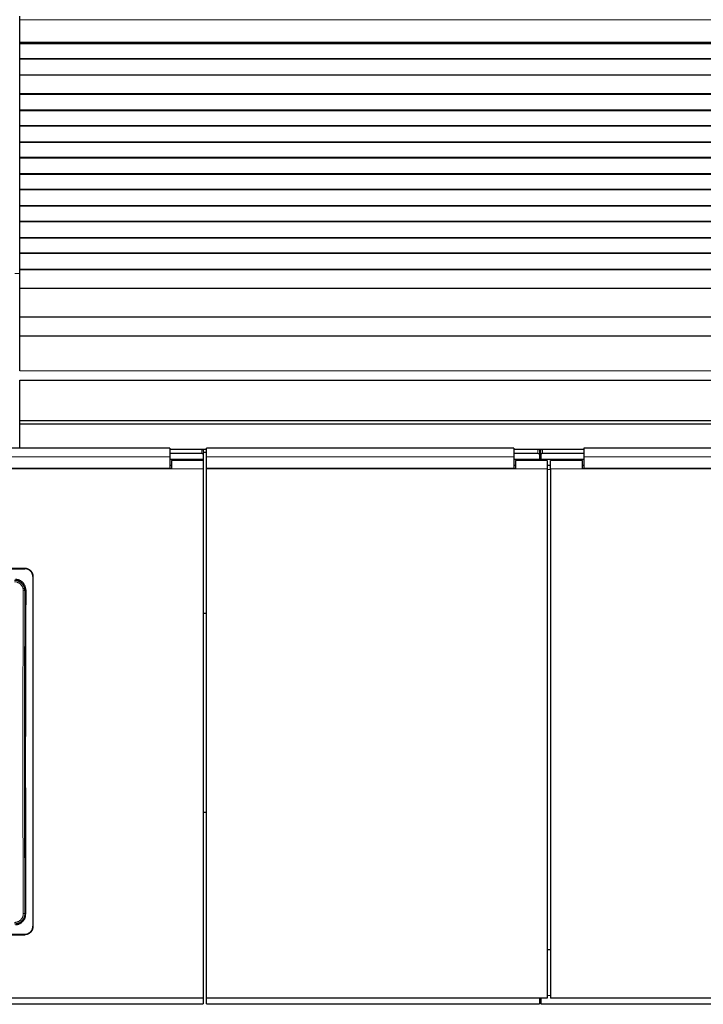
# Model space of a CAD drawing. Header units: inches. Extents: x 0 to 20790, y -12 to 14700.
# Tile 188 of 256: x 6038 to 6468, y 10877 to 11495. Entities that reach past the tile are written whole.
import ezdxf

# ---------------------------------------------------------------- set-up
doc = ezdxf.new("R2010")
doc.units = ezdxf.units.IN
doc.layers.add('1', color=7, linetype='Continuous', true_color=0xffffff)
doc.layers.add('254', color=7, linetype='Continuous', true_color=0xffffff)
doc.styles.add('latin_extended', font='simplex.shx')
doc.dimstyles.get("Standard").update_dxf_attribs({"dimtxt": 0.18, "dimasz": 0.18, "dimexe": 0.18, "dimexo": 0.0625, "dimgap": 0.09, "dimtad": 0, "dimtih": 1, "dimtoh": 1, "dimdec": 4, "dimzin": 0, "dimdsep": 46, "dimtxsty": 'Standard', "dimcen": 0.09, "dimadec": 0, "dimazin": 0, "dimtfac": 1, "dimtdec": 4, "dimtofl": 0, "dimtmove": 0, "dimatfit": 3, "dimfxl": 1, "dimtolj": 1, "dimtzin": 0, "dimarcsym": 0})

# ---------------------------------------------------------------- blocks, each defined once
blk = doc.blocks.new('_U12')
at = {"layer": '254', "color": 3, "linetype": 'Continuous', "lineweight": 13, "transparency": 16777216}
for p, q in [((1084.96, 11094.09), (1084.96, 8079.95)), ((8069.96, 9257.09), (8069.96, 8079.95)), ((1207.46, 8114.95), (7947.46, 8114.95))]:
    blk.add_line(p, q, dxfattribs=at)
at = {"layer": '254', "color": 3, "transparency": 16777216}
for points in [[(1207.46, 8135.36), (1207.46, 8094.53), (1084.96, 8114.95)], [(7947.46, 8094.53), (7947.46, 8135.36), (8069.96, 8114.95)]]:
    blk.add_solid(points, dxfattribs=at)
at = {"layer": 'Defpoints', "color": 0, "transparency": 16777216}
for p in [(1084.96, 11129.09), (8069.96, 9292.09), (8069.96, 8114.95)]:
    blk.add_point(p, dxfattribs=at)
at = {"layer": '254', "color": 2, "lineweight": 13, "transparency": 16777216, "insert": (4361.62, 8298.7), "char_height": 122.5, "attachment_point": 1, "style": 'latin_extended'}
blk.add_mtext('\\A1;6985', dxfattribs=at)

msp = doc.modelspace()

# ---------------------------------------------------------------- linework, layer by layer
at = {"layer": '1', "color": 2, "linetype": 'Continuous', "lineweight": 25}
for p, q in [((6038.456, 11495.303), (6038.456, 11497.577)), ((6038.456, 11481.161), (6038.456, 11495.303)), ((6038.456, 11480.445), (6038.456, 11481.161)), ((6038.456, 11480.195), (6038.456, 11480.445)), ((7015.456, 11480.445), (6038.456, 11480.445)), ((7015.456, 11480.195), (6038.456, 11480.195)), ((6038.456, 11470.695), (6038.456, 11480.195)), ((6038.456, 11470.445), (6038.456, 11470.695)), ((7015.456, 11470.695), (6038.456, 11470.695)), ((6038.456, 11460.445), (6038.456, 11470.445)), ((7015.456, 11470.445), (6038.456, 11470.445)), ((7015.456, 11460.445), (6038.456, 11460.445)), ((6038.456, 11448.695), (6038.456, 11460.445)), ((6038.456, 11448.445), (6038.456, 11448.695)), ((7015.456, 11448.695), (6038.456, 11448.695)), ((6038.456, 11438.445), (6038.456, 11448.445)), ((7015.456, 11448.445), (6038.456, 11448.445)), ((6038.456, 11438.195), (6038.456, 11438.445)), ((7015.456, 11438.445), (6038.456, 11438.445)), ((7015.456, 11438.195), (6038.456, 11438.195)), ((6038.456, 11428.695), (6038.456, 11438.195)), ((6038.456, 11428.445), (6038.456, 11428.695)), ((7015.456, 11428.695), (6038.456, 11428.695)), ((6038.456, 11418.445), (6038.456, 11428.445)), ((7015.456, 11428.445), (6038.456, 11428.445)), ((6038.456, 11418.195), (6038.456, 11418.445)), ((7015.456, 11418.445), (6038.456, 11418.445)), ((7015.456, 11418.195), (6038.456, 11418.195)), ((6038.456, 11408.695), (6038.456, 11418.195)), ((6038.456, 11408.445), (6038.456, 11408.695)), ((7015.456, 11408.695), (6038.456, 11408.695)), ((6038.456, 11398.445), (6038.456, 11408.445)), ((7015.456, 11408.445), (6038.456, 11408.445)), ((6038.456, 11398.195), (6038.456, 11398.445)), ((7015.456, 11398.445), (6038.456, 11398.445)), ((7015.456, 11398.195), (6038.456, 11398.195)), ((6038.456, 11388.695), (6038.456, 11398.195)), ((6038.456, 11388.445), (6038.456, 11388.695)), ((7015.456, 11388.695), (6038.456, 11388.695)), ((6038.456, 11378.445), (6038.456, 11388.445)), ((7015.456, 11388.445), (6038.456, 11388.445)), ((7015.456, 11378.445), (6038.456, 11378.445)), ((6038.456, 11378.195), (6038.456, 11378.445)), ((6038.456, 11368.695), (6038.456, 11378.195)), ((7015.456, 11378.195), (6038.456, 11378.195)), ((6038.456, 11368.445), (6038.456, 11368.695)), ((7015.456, 11368.695), (6038.456, 11368.695)), ((6038.456, 11358.445), (6038.456, 11368.445)), ((7015.456, 11368.445), (6038.456, 11368.445)), ((6038.456, 11358.195), (6038.456, 11358.445)), ((7015.456, 11358.445), (6038.456, 11358.445)), ((6038.456, 11348.695), (6038.456, 11358.195)), ((7015.456, 11358.195), (6038.456, 11358.195)), ((6038.456, 11348.445), (6038.456, 11348.695)), ((7015.456, 11348.695), (6038.456, 11348.695)), ((6038.456, 11338.445), (6038.456, 11348.445)), ((7015.456, 11348.445), (6038.456, 11348.445)), ((6038.456, 11338.195), (6038.456, 11338.445)), ((7015.456, 11338.445), (6038.456, 11338.445)), ((6038.456, 11326.462), (6038.456, 11338.195)), ((7015.456, 11338.195), (6038.456, 11338.195)), ((6038.456, 11308.65), (6038.456, 11326.462)), ((7015.456, 11326.462), (6038.456, 11326.462)), ((6038.456, 11296.69), (6038.456, 11308.65)), ((7015.456, 11308.65), (6038.456, 11308.65)), ((6038.456, 11274.827), (6038.456, 11296.69)), ((7015.456, 11296.69), (6038.456, 11296.69)), ((6038.456, 11269.107), (7015.456, 11269.107)), ((6038.456, 11243.565), (6038.456, 11269.107)), ((6038.456, 11241.3), (6038.456, 11243.565)), ((7015.456, 11243.565), (6038.456, 11243.565)), ((6038.456, 11226.359), (6038.456, 11241.3)), ((7015.456, 11241.3), (6038.456, 11241.3)), ((6132.706, 11226.359), (5549.706, 11226.359)), ((6132.706, 11226.359), (6132.706, 11220.986)), ((6152.706, 11225.555), (6132.706, 11225.555)), ((6155.665, 11225.449), (6153.33, 11225.449)), ((6153.706, 11225.055), (6153.706, 11222.457)), ((6155.656, 11220.986), (6155.656, 11226.359)), ((6348.706, 11226.359), (6155.656, 11226.359)), ((6348.706, 11226.359), (6348.706, 11220.986)), ((6363.706, 11225.555), (6348.706, 11225.555)), ((6366.102, 11225.449), (6364.331, 11225.449)), ((6364.706, 11225.055), (6364.706, 11222.457)), ((6365.706, 11222.457), (6365.706, 11225.055)), ((6392.706, 11225.555), (6366.706, 11225.555)), ((6975.706, 11226.359), (6392.706, 11226.359)), ((6392.706, 11226.359), (6392.706, 11220.986)), ((6153.656, 11219.253), (6132.696, 11219.253)), ((6152.706, 11222.957), (6132.706, 11222.957)), ((6132.706, 11220.986), (6132.706, 11213.472)), ((6153.706, 11218.547), (6133.706, 11218.547)), ((6133.706, 11218.547), (6133.706, 11213.467)), ((6153.656, 11218.547), (6153.656, 11219.253)), ((6153.706, 11222.457), (6153.706, 11218.546)), ((6153.706, 11218.547), (6153.706, 11213.467)), ((6155.665, 11223.7), (6153.711, 11223.7)), ((6155.656, 11213.472), (6155.656, 11220.986)), ((6364.706, 11219.253), (6348.704, 11219.253)), ((6363.706, 11222.957), (6348.706, 11222.957)), ((6348.706, 11220.986), (6348.706, 11213.472)), ((6349.706, 11218.547), (6349.706, 11213.467)), ((6369.706, 11218.547), (6349.706, 11218.547)), ((6364.706, 11222.457), (6364.706, 11219.253)), ((6365.706, 11219.253), (6364.706, 11219.253)), ((6365.72, 11223.7), (6364.713, 11223.7)), ((6365.706, 11222.457), (6365.706, 11219.253)), ((6392.708, 11219.253), (6365.706, 11219.253)), ((6392.706, 11222.957), (6366.706, 11222.957)), ((6369.706, 11218.547), (6369.706, 11213.467)), ((6371.706, 11213.467), (6371.706, 11218.547)), ((6391.706, 11218.547), (6371.706, 11218.547)), ((6391.706, 11213.467), (6391.706, 11218.547)), ((6392.706, 11220.986), (6392.706, 11213.472)), ((6133.706, 11213.467), (5548.706, 11213.467)), ((6132.706, 11213.472), (5549.706, 11213.472)), ((6133.706, 11215.547), (6132.706, 11215.547)), ((6153.706, 11213.467), (6153.706, 10881.098)), ((6348.706, 11213.472), (6155.656, 11213.472)), ((6155.656, 10881.098), (6155.656, 11213.467)), ((6349.706, 11213.467), (6155.656, 11213.467)), ((6349.706, 11215.547), (6348.706, 11215.547)), ((6371.706, 11215.547), (6369.706, 11215.547)), ((6369.706, 11213.467), (6369.706, 10881.098)), ((6371.706, 11213.467), (6371.706, 10881.098)), ((6392.706, 11215.547), (6391.706, 11215.547)), ((6976.706, 11213.467), (6391.706, 11213.467)), ((6975.706, 11213.472), (6392.706, 11213.472)), ((5639.706, 11150.965), (6041.706, 11150.965)), ((5639.706, 11150.66), (6041.706, 11150.66)), ((6046.706, 11145.989), (6046.706, 10925.916)), ((6155.637, 11122.592), (6153.675, 11122.592)), ((6155.637, 10997.592), (6153.675, 10997.592)), ((5639.706, 10921.205), (6041.706, 10921.205)), ((5639.706, 10920.935), (6041.706, 10920.935)), ((6371.706, 10911.495), (6369.706, 10911.495)), ((6153.706, 10881.098), (5528.706, 10881.098)), ((6153.706, 10881.097), (6153.706, 10877.511)), ((6369.706, 10881.098), (6155.656, 10881.098)), ((6155.656, 10877.511), (6155.656, 10881.097)), ((6364.706, 10881.097), (6364.706, 10877.511)), ((6364.706, 10880.511), (6365.706, 10880.511)), ((6365.706, 10881.097), (6365.706, 10877.511)), ((6996.706, 10881.098), (6371.706, 10881.098)), ((5522.706, 10877.511), (6153.706, 10877.511)), ((6155.656, 10877.511), (6364.706, 10877.511)), ((6365.706, 10877.511), (6996.706, 10877.511))]:
    msp.add_line(p, q, dxfattribs=at)
at = {"layer": '1', "color": 110, "linetype": 'Continuous', "lineweight": 13}
for p, q in [((7015.456, 11495.303), (6038.456, 11495.303)), ((7015.456, 11481.161), (6038.456, 11481.161)), ((6038.458, 11336.042), (6035.456, 11336.042)), ((7015.456, 11274.827), (6038.456, 11274.827)), ((6152.706, 11222.957), (6152.706, 11225.555)), ((6363.706, 11222.957), (6363.706, 11225.555)), ((6366.706, 11225.555), (6366.706, 11222.957)), ((6153.706, 11213.467), (6133.706, 11213.467)), ((6369.706, 11213.467), (6349.706, 11213.467)), ((6391.706, 11213.467), (6371.706, 11213.467)), ((6041.706, 11150.66), (6041.706, 11150.965)), ((6042.251, 11137.379), (6041.7, 11136.827)), ((6041.7, 10934.259), (6042.192, 10933.767)), ((6041.706, 10920.935), (6041.706, 10921.205)), ((6371.71, 10882.78), (6369.709, 10882.78))]:
    msp.add_line(p, q, dxfattribs=at)
at = {"layer": '1', "color": 2, "linetype": 'Continuous', "lineweight": 25}
for centre, major_axis, ratio, start_param, end_param in [((6152.706, 11225.055), (-1, 0), 0.5, 3.1415927, 4.712389), ((6363.706, 11225.055), (-1, 0), 0.5, 3.1415927, 4.712389), ((6366.706, 11225.055), (-1, 0), 0.5, 4.712389, 6.2831853), ((6152.706, 11222.457), (1, 0), 0.5, 0, 1.5707963), ((6363.706, 11222.457), (1, 0), 0.5, 0, 1.5707963), ((6366.706, 11222.457), (1, 0), 0.5, 1.5707963, 3.1415927), ((6104.883, 11028.932), (0, 1200), 0.0524078, 1.480301, 1.6501845)]:
    msp.add_ellipse(centre, major_axis=major_axis, ratio=ratio, start_param=start_param, end_param=end_param, dxfattribs=at)
at = {"layer": '1', "color": 110, "linetype": 'Continuous', "lineweight": 13}
for centre, major_axis, ratio, start_param, end_param in [((6103.314, 11035.543), (0, 1200), 0.0523641, 1.4862214, 1.6553712), ((6040.701, 11136.827), (-1, 0.004), 0.0844733, 3.1941405, 4.7127643), ((6104.312, 11035.543), (0, 1199), 0.0524078, 1.4862214, 1.6553712), ((6040.701, 10934.259), (1, 0.004), 0.0844733, 4.7120137, 6.2306374)]:
    msp.add_ellipse(centre, major_axis=major_axis, ratio=ratio, start_param=start_param, end_param=end_param, dxfattribs=at)
for points, degree in [([(6132.706, 11220.986), (5549.706, 11220.986)], 1), ([(6348.706, 11220.986), (6155.656, 11220.986)], 1), ([(6975.706, 11220.986), (6392.706, 11220.986)], 1), ([(6369.706, 11213.003), (6370.372, 11213.003), (6371.039, 11213.003), (6371.706, 11213.003)], 3)]:
    msp.add_open_spline(points, degree=degree, dxfattribs=at)
at = {"layer": '1', "color": 2, "linetype": 'Continuous', "lineweight": 25}
for points, knots in [([(6041.706, 11150.965), (6041.871, 11150.965), (6042.034, 11150.956), (6042.359, 11150.925), (6042.681, 11150.877), (6042.998, 11150.798), (6043.194, 11150.739), (6043.233, 11150.727), (6043.311, 11150.701), (6043.35, 11150.688), (6043.467, 11150.646), (6043.543, 11150.617), (6043.77, 11150.524), (6044.065, 11150.385), (6044.345, 11150.218), (6044.548, 11150.083), (6044.649, 11150.013), (6044.747, 11149.939), (6044.812, 11149.888), (6044.844, 11149.863), (6045.003, 11149.733), (6045.125, 11149.623), (6045.355, 11149.394), (6045.574, 11149.154), (6045.769, 11148.893), (6045.883, 11148.724), (6045.906, 11148.689), (6045.95, 11148.62), (6045.972, 11148.585), (6046.035, 11148.48), (6046.076, 11148.409), (6046.191, 11148.194), (6046.331, 11147.901), (6046.441, 11147.595), (6046.512, 11147.362), (6046.534, 11147.283), (6046.574, 11147.125), (6046.593, 11147.045), (6046.641, 11146.804), (6046.689, 11146.48), (6046.706, 11146.154), (6046.706, 11145.989)], [0, 0, 0, 0, 0.0625, 0.0625, 0.125, 0.1875, 0.1875, 0.203125, 0.203125, 0.21875, 0.21875, 0.25, 0.25, 0.3125, 0.375, 0.375, 0.40625, 0.421875, 0.421875, 0.4375, 0.4375, 0.5, 0.5, 0.5625, 0.625, 0.625, 0.640625, 0.640625, 0.65625, 0.65625, 0.6875, 0.6875, 0.75, 0.8125, 0.8125, 0.84375, 0.84375, 0.875, 0.875, 0.9375, 1, 1, 1, 1]), ([(6046.706, 11145.685), (6046.706, 11145.849), (6046.698, 11146.012), (6046.666, 11146.335), (6046.618, 11146.656), (6046.539, 11146.971), (6046.479, 11147.166), (6046.467, 11147.205), (6046.441, 11147.283), (6046.428, 11147.322), (6046.386, 11147.438), (6046.356, 11147.514), (6046.262, 11147.74), (6046.123, 11148.033), (6045.956, 11148.311), (6045.82, 11148.514), (6045.773, 11148.58), (6045.7, 11148.679), (6045.675, 11148.711), (6045.624, 11148.776), (6045.598, 11148.808), (6045.468, 11148.967), (6045.358, 11149.087), (6045.127, 11149.317), (6044.886, 11149.534), (6044.624, 11149.728), (6044.454, 11149.842), (6044.419, 11149.864), (6044.349, 11149.908), (6044.314, 11149.93), (6044.208, 11149.993), (6044.137, 11150.033), (6043.921, 11150.148), (6043.626, 11150.287), (6043.32, 11150.397), (6043.085, 11150.468), (6043.006, 11150.49), (6042.847, 11150.53), (6042.766, 11150.548), (6042.524, 11150.596), (6042.199, 11150.644), (6041.871, 11150.66), (6041.706, 11150.66)], [0, 0, 0, 0, 0.0625, 0.0625, 0.125, 0.1875, 0.1875, 0.203125, 0.203125, 0.21875, 0.21875, 0.25, 0.25, 0.3125, 0.375, 0.375, 0.40625, 0.40625, 0.421875, 0.421875, 0.4375, 0.4375, 0.5, 0.5, 0.5625, 0.625, 0.625, 0.640625, 0.640625, 0.65625, 0.65625, 0.6875, 0.6875, 0.75, 0.8125, 0.8125, 0.84375, 0.84375, 0.875, 0.875, 0.9375, 1, 1, 1, 1]), ([(6042.251, 11137.379), (6042.252, 11137.593), (6042.243, 11137.805), (6042.204, 11138.226), (6042.174, 11138.435), (6042.095, 11138.85), (6042.045, 11139.056), (6041.97, 11139.311), (6041.954, 11139.362), (6041.921, 11139.463), (6041.904, 11139.514), (6041.852, 11139.666), (6041.814, 11139.766), (6041.694, 11140.061), (6041.517, 11140.445), (6041.303, 11140.81), (6041.128, 11141.075), (6041.068, 11141.163), (6040.974, 11141.292), (6040.942, 11141.335), (6040.877, 11141.419), (6040.844, 11141.462), (6040.676, 11141.67), (6040.534, 11141.829), (6040.237, 11142.131), (6040.081, 11142.274), (6039.756, 11142.545), (6039.586, 11142.672), (6039.366, 11142.822), (6039.321, 11142.852), (6039.231, 11142.909), (6039.185, 11142.938), (6039.048, 11143.021), (6038.955, 11143.075), (6038.674, 11143.227), (6038.292, 11143.41), (6037.893, 11143.554), (6037.588, 11143.648), (6037.485, 11143.677), (6037.33, 11143.716), (6037.278, 11143.729), (6037.173, 11143.753), (6037.121, 11143.764), (6036.858, 11143.817), (6036.435, 11143.88), (6036.007, 11143.902), (6035.792, 11143.902)], [0, 0, 0, 0, 0.0625, 0.0625, 0.125, 0.125, 0.1875, 0.1875, 0.203125, 0.203125, 0.21875, 0.21875, 0.25, 0.25, 0.3125, 0.375, 0.375, 0.40625, 0.40625, 0.421875, 0.421875, 0.4375, 0.4375, 0.5, 0.5, 0.5625, 0.5625, 0.625, 0.625, 0.640625, 0.640625, 0.65625, 0.65625, 0.6875, 0.6875, 0.75, 0.8125, 0.8125, 0.84375, 0.84375, 0.859375, 0.859375, 0.875, 0.875, 0.9375, 1, 1, 1, 1]), ([(6041.7, 11136.827), (6041.701, 11137.042), (6041.681, 11137.468), (6041.62, 11137.891), (6041.569, 11138.153), (6041.558, 11138.206), (6041.535, 11138.31), (6041.499, 11138.466), (6041.457, 11138.62), (6041.366, 11138.924), (6041.225, 11139.323), (6041.046, 11139.707), (6040.897, 11139.989), (6040.845, 11140.082), (6040.763, 11140.221), (6040.735, 11140.266), (6040.679, 11140.357), (6040.65, 11140.402), (6040.503, 11140.624), (6040.252, 11140.965), (6039.969, 11141.28), (6039.746, 11141.506), (6039.669, 11141.58), (6039.551, 11141.688), (6039.511, 11141.723), (6039.431, 11141.794), (6039.39, 11141.828), (6039.183, 11141.999), (6039.013, 11142.126), (6038.661, 11142.363), (6038.48, 11142.472), (6038.107, 11142.673), (6037.915, 11142.764), (6037.669, 11142.867), (6037.619, 11142.887), (6037.519, 11142.926), (6037.469, 11142.945), (6037.318, 11142.999), (6037.217, 11143.032), (6036.912, 11143.125), (6036.501, 11143.228), (6036.083, 11143.291), (6035.661, 11143.333), (6035.449, 11143.344), (6035.234, 11143.344)], [0, 0, 0, 0, 0.0625, 0.125, 0.125, 0.140625, 0.140625, 0.15625, 0.1875, 0.1875, 0.25, 0.3125, 0.3125, 0.34375, 0.34375, 0.359375, 0.359375, 0.375, 0.375, 0.4375, 0.5, 0.5, 0.53125, 0.53125, 0.546875, 0.546875, 0.5625, 0.5625, 0.625, 0.625, 0.6875, 0.6875, 0.75, 0.75, 0.765625, 0.765625, 0.78125, 0.78125, 0.8125, 0.8125, 0.875, 0.9375, 0.9375, 1, 1, 1, 1]), ([(6035.729, 10927.247), (6035.944, 10927.247), (6036.157, 10927.258), (6036.579, 10927.3), (6036.789, 10927.331), (6037.204, 10927.414), (6037.41, 10927.466), (6037.665, 10927.544), (6037.716, 10927.56), (6037.818, 10927.594), (6037.869, 10927.612), (6038.02, 10927.666), (6038.12, 10927.705), (6038.414, 10927.828), (6038.797, 10928.011), (6039.16, 10928.23), (6039.424, 10928.408), (6039.511, 10928.469), (6039.639, 10928.565), (6039.681, 10928.598), (6039.765, 10928.664), (6039.807, 10928.698), (6040.013, 10928.869), (6040.169, 10929.012), (6040.467, 10929.314), (6040.608, 10929.471), (6040.875, 10929.8), (6041, 10929.971), (6041.147, 10930.194), (6041.176, 10930.239), (6041.233, 10930.33), (6041.316, 10930.467), (6041.394, 10930.606), (6041.542, 10930.888), (6041.72, 10931.271), (6041.86, 10931.671), (6041.951, 10931.976), (6041.979, 10932.079), (6042.017, 10932.234), (6042.029, 10932.287), (6042.052, 10932.391), (6042.063, 10932.443), (6042.113, 10932.705), (6042.174, 10933.127), (6042.193, 10933.553), (6042.192, 10933.767)], [0, 0, 0, 0, 0.0625, 0.0625, 0.125, 0.125, 0.1875, 0.1875, 0.203125, 0.203125, 0.21875, 0.21875, 0.25, 0.25, 0.3125, 0.375, 0.375, 0.40625, 0.40625, 0.421875, 0.421875, 0.4375, 0.4375, 0.5, 0.5, 0.5625, 0.5625, 0.625, 0.625, 0.640625, 0.640625, 0.65625, 0.6875, 0.6875, 0.75, 0.8125, 0.8125, 0.84375, 0.84375, 0.859375, 0.859375, 0.875, 0.875, 0.9375, 1, 1, 1, 1]), ([(6041.706, 10921.205), (6041.871, 10921.205), (6042.034, 10921.213), (6042.359, 10921.245), (6042.681, 10921.292), (6042.998, 10921.371), (6043.194, 10921.43), (6043.233, 10921.443), (6043.311, 10921.468), (6043.35, 10921.482), (6043.467, 10921.523), (6043.543, 10921.553), (6043.77, 10921.646), (6044.065, 10921.785), (6044.345, 10921.952), (6044.548, 10922.087), (6044.649, 10922.157), (6044.747, 10922.232), (6044.812, 10922.282), (6044.844, 10922.308), (6045.003, 10922.438), (6045.125, 10922.547), (6045.355, 10922.777), (6045.574, 10923.017), (6045.769, 10923.278), (6045.883, 10923.448), (6045.906, 10923.482), (6045.95, 10923.552), (6045.972, 10923.587), (6046.035, 10923.692), (6046.076, 10923.763), (6046.191, 10923.979), (6046.331, 10924.272), (6046.441, 10924.578), (6046.512, 10924.811), (6046.534, 10924.89), (6046.574, 10925.049), (6046.593, 10925.129), (6046.641, 10925.37), (6046.689, 10925.694), (6046.706, 10926.021), (6046.706, 10926.186)], [0, 0, 0, 0, 0.0625, 0.0625, 0.125, 0.1875, 0.1875, 0.203125, 0.203125, 0.21875, 0.21875, 0.25, 0.25, 0.3125, 0.375, 0.375, 0.40625, 0.421875, 0.421875, 0.4375, 0.4375, 0.5, 0.5, 0.5625, 0.625, 0.625, 0.640625, 0.640625, 0.65625, 0.65625, 0.6875, 0.6875, 0.75, 0.8125, 0.8125, 0.84375, 0.84375, 0.875, 0.875, 0.9375, 1, 1, 1, 1]), ([(6046.706, 10925.916), (6046.706, 10925.752), (6046.698, 10925.589), (6046.666, 10925.265), (6046.618, 10924.944), (6046.539, 10924.629), (6046.479, 10924.433), (6046.467, 10924.394), (6046.441, 10924.317), (6046.428, 10924.278), (6046.386, 10924.162), (6046.356, 10924.085), (6046.262, 10923.859), (6046.123, 10923.566), (6045.956, 10923.287), (6045.82, 10923.084), (6045.773, 10923.018), (6045.7, 10922.919), (6045.675, 10922.886), (6045.624, 10922.822), (6045.598, 10922.79), (6045.468, 10922.631), (6045.358, 10922.51), (6045.127, 10922.28), (6044.886, 10922.063), (6044.624, 10921.868), (6044.454, 10921.755), (6044.419, 10921.732), (6044.349, 10921.688), (6044.314, 10921.667), (6044.208, 10921.603), (6044.137, 10921.563), (6043.921, 10921.448), (6043.626, 10921.309), (6043.32, 10921.199), (6043.085, 10921.128), (6043.006, 10921.106), (6042.847, 10921.066), (6042.766, 10921.048), (6042.524, 10921), (6042.199, 10920.952), (6041.871, 10920.935), (6041.706, 10920.935)], [0, 0, 0, 0, 0.0625, 0.0625, 0.125, 0.1875, 0.1875, 0.203125, 0.203125, 0.21875, 0.21875, 0.25, 0.25, 0.3125, 0.375, 0.375, 0.40625, 0.40625, 0.421875, 0.421875, 0.4375, 0.4375, 0.5, 0.5, 0.5625, 0.625, 0.625, 0.640625, 0.640625, 0.65625, 0.65625, 0.6875, 0.6875, 0.75, 0.8125, 0.8125, 0.84375, 0.84375, 0.875, 0.875, 0.9375, 1, 1, 1, 1])]:
    msp.add_open_spline(points, degree=3, knots=knots, dxfattribs=at)
at = {"layer": '1', "color": 110, "linetype": 'Continuous', "lineweight": 13}
for points, knots in [([(6035.234, 11142.434), (6035.325, 11142.434), (6035.416, 11142.432), (6035.597, 11142.423), (6035.687, 11142.416), (6035.956, 11142.389), (6036.31, 11142.336), (6036.659, 11142.248), (6036.917, 11142.169), (6037.003, 11142.141), (6037.131, 11142.095), (6037.173, 11142.079), (6037.258, 11142.046), (6037.3, 11142.029), (6037.508, 11141.941), (6037.671, 11141.864), (6037.986, 11141.693), (6038.139, 11141.601), (6038.437, 11141.4), (6038.581, 11141.292), (6038.755, 11141.147), (6038.79, 11141.117), (6038.858, 11141.058), (6038.959, 11140.967), (6039.056, 11140.874), (6039.245, 11140.682), (6039.483, 11140.415), (6039.695, 11140.125), (6039.819, 11139.937), (6039.843, 11139.899), (6039.891, 11139.822), (6039.914, 11139.784), (6039.983, 11139.666), (6040.027, 11139.587), (6040.153, 11139.348), (6040.303, 11139.023), (6040.422, 11138.686), (6040.498, 11138.428), (6040.522, 11138.341), (6040.554, 11138.21), (6040.564, 11138.166), (6040.583, 11138.078), (6040.592, 11138.033), (6040.635, 11137.811), (6040.686, 11137.454), (6040.702, 11137.093), (6040.701, 11136.912)], [0, 0, 0, 0, 0.03125, 0.03125, 0.0625, 0.0625, 0.125, 0.1875, 0.1875, 0.21875, 0.21875, 0.234375, 0.234375, 0.25, 0.25, 0.3125, 0.3125, 0.375, 0.375, 0.4375, 0.4375, 0.453125, 0.453125, 0.46875, 0.5, 0.5, 0.5625, 0.625, 0.625, 0.640625, 0.640625, 0.65625, 0.65625, 0.6875, 0.6875, 0.75, 0.8125, 0.8125, 0.84375, 0.84375, 0.859375, 0.859375, 0.875, 0.875, 0.9375, 1, 1, 1, 1]), ([(6035.234, 10927.742), (6035.449, 10927.742), (6035.876, 10927.764), (6036.299, 10927.827), (6036.562, 10927.88), (6036.614, 10927.892), (6036.719, 10927.915), (6036.875, 10927.953), (6037.028, 10927.996), (6037.333, 10928.089), (6037.731, 10928.233), (6038.113, 10928.416), (6038.348, 10928.543), (6038.395, 10928.569), (6038.487, 10928.622), (6038.533, 10928.649), (6038.671, 10928.732), (6038.761, 10928.79), (6039.026, 10928.969), (6039.365, 10929.224), (6039.676, 10929.509), (6039.9, 10929.736), (6039.973, 10929.813), (6040.079, 10929.932), (6040.114, 10929.972), (6040.184, 10930.054), (6040.218, 10930.095), (6040.386, 10930.303), (6040.512, 10930.475), (6040.745, 10930.828), (6040.959, 10931.192), (6041.138, 10931.576), (6041.239, 10931.823), (6041.258, 10931.873), (6041.296, 10931.973), (6041.314, 10932.023), (6041.367, 10932.175), (6041.4, 10932.276), (6041.491, 10932.581), (6041.591, 10932.992), (6041.651, 10933.41), (6041.691, 10933.832), (6041.701, 10934.044), (6041.7, 10934.259)], [0, 0, 0, 0, 0.0625, 0.125, 0.125, 0.140625, 0.140625, 0.15625, 0.1875, 0.1875, 0.25, 0.3125, 0.3125, 0.328125, 0.328125, 0.34375, 0.34375, 0.375, 0.375, 0.4375, 0.5, 0.5, 0.53125, 0.53125, 0.546875, 0.546875, 0.5625, 0.5625, 0.625, 0.625, 0.6875, 0.75, 0.75, 0.765625, 0.765625, 0.78125, 0.78125, 0.8125, 0.8125, 0.875, 0.9375, 0.9375, 1, 1, 1, 1]), ([(6040.701, 10934.174), (6040.701, 10934.129), (6040.701, 10934.083), (6040.699, 10933.993), (6040.695, 10933.858), (6040.686, 10933.723), (6040.661, 10933.456), (6040.61, 10933.102), (6040.526, 10932.754), (6040.45, 10932.495), (6040.422, 10932.409), (6040.378, 10932.281), (6040.362, 10932.238), (6040.33, 10932.154), (6040.314, 10932.112), (6040.229, 10931.903), (6040.079, 10931.577), (6039.897, 10931.269), (6039.701, 10930.969), (6039.595, 10930.824), (6039.453, 10930.647), (6039.424, 10930.612), (6039.365, 10930.543), (6039.277, 10930.441), (6039.184, 10930.343), (6038.995, 10930.151), (6038.732, 10929.908), (6038.445, 10929.692), (6038.221, 10929.541), (6038.145, 10929.492), (6038.029, 10929.421), (6037.99, 10929.398), (6037.911, 10929.353), (6037.872, 10929.331), (6037.673, 10929.223), (6037.349, 10929.068), (6037.012, 10928.946), (6036.754, 10928.867), (6036.667, 10928.842), (6036.536, 10928.809), (6036.492, 10928.798), (6036.403, 10928.778), (6036.359, 10928.769), (6036.136, 10928.724), (6035.778, 10928.67), (6035.416, 10928.652), (6035.234, 10928.652)], [0, 0, 0, 0, 0.015625, 0.015625, 0.03125, 0.0625, 0.0625, 0.125, 0.1875, 0.1875, 0.21875, 0.21875, 0.234375, 0.234375, 0.25, 0.25, 0.3125, 0.375, 0.375, 0.4375, 0.4375, 0.453125, 0.453125, 0.46875, 0.5, 0.5, 0.5625, 0.625, 0.625, 0.65625, 0.65625, 0.671875, 0.671875, 0.6875, 0.6875, 0.75, 0.8125, 0.8125, 0.84375, 0.84375, 0.859375, 0.859375, 0.875, 0.875, 0.9375, 1, 1, 1, 1])]:
    msp.add_open_spline(points, degree=3, knots=knots, dxfattribs=at)

# ---------------------------------------------------------------- dimensions: what is measured, and where the dimension line sits
at = {"layer": '254', "color": 2, "linetype": 'Continuous', "lineweight": 13}
dim = msp.add_linear_dim(base=(8069.956, 8114.946), p1=(1084.956, 11129.092), p2=(8069.956, 9292.092), dimstyle='Standard', override={"dimscale": 35, "dimtxt": 3.5, "dimasz": 3.5, "dimexe": 1, "dimexo": 1, "dimgap": 1.75, "dimtad": 1, "dimtih": 1, "dimtoh": 0, "dimdec": 2, "dimlfac": 1, "dimzin": 8, "dimdsep": 46, "dimlunit": 2, "dimtxsty": 'latin_extended', "dimsah": 1, "dimse1": 0, "dimse2": 0, "dimsd1": 0, "dimsd2": 0, "dimclrd": 3, "dimclre": 3, "dimclrt": 2, "dimtol": 0, "dimtm": -0.1, "dimtfac": 0.714286, "dimtdec": 3, "dimtofl": 1, "dimtmove": 0, "dimtzin": 8, "dimlwd": 13, "dimlwe": 13}, dxfattribs=at)
dim.commit()
dim.dimension.update_dxf_attribs({"geometry": '_U12', "text_midpoint": (4577.456, 8114.946), "dimtype": 160})

doc.saveas('drawing.dxf')
